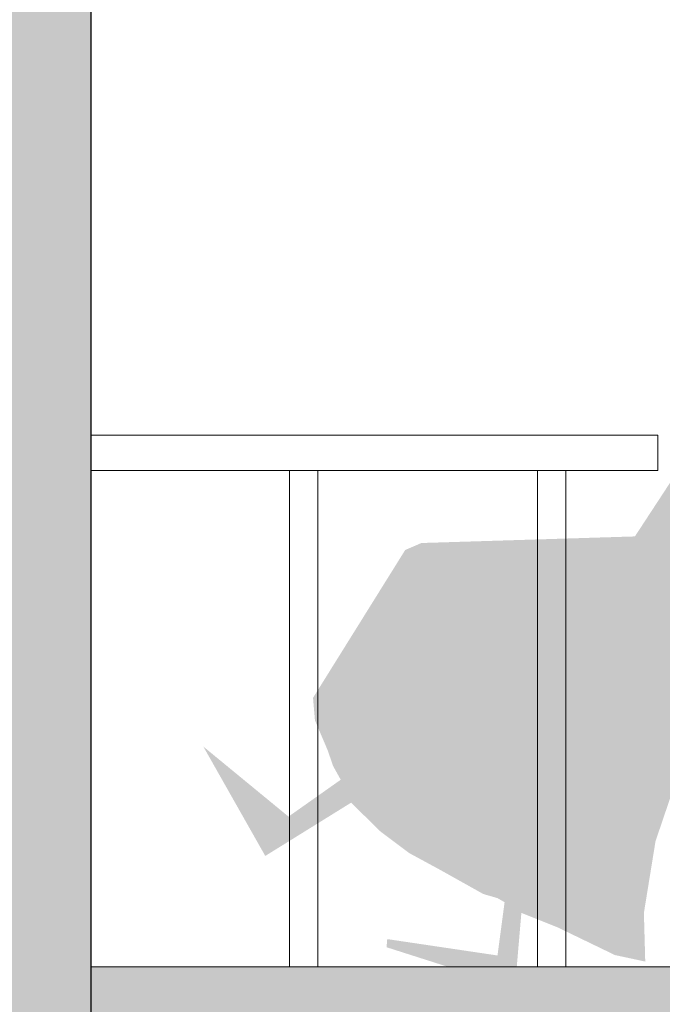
# Model space of a CAD drawing. Header units: millimetres. Extents: x -409347 to -76892, y 286088 to 1850972.
# Tile 70 of 256: x -290308 to -289401, y 556686 to 558074. Entities that reach past the tile are written whole.
import ezdxf

# ---------------------------------------------------------------- set-up
doc = ezdxf.new("R2010")
doc.units = ezdxf.units.MM
doc.linetypes.add('DGN Style 2', pattern=[3.08948, 1.853688, -1.235792])
for name, color, linetype, lineweight in [('A_BU_CONCRETE_S_FILL', 7, 'Continuous', 0), ('A_BU_FURNITURE_E', 58, 'Continuous', 0), ('A_P_FASD_TRA_V_X', 54, 'DGN Style 2', 0), ('A_P_WAND_BET_A_X', 25, 'Continuous', 0), ('A_P_WAND_BET_V_X', 131, 'DGN Style 2', 0), ('A_P_WAND_BET_X_X', 251, 'Continuous', 30), ('Y_MENSCHEN (VOR GLAS)', 30, 'Continuous', 0)]:
    doc.layers.add(name, color=color, linetype=linetype, lineweight=lineweight)

msp = doc.modelspace()

# ---------------------------------------------------------------- hatches: boundary and pattern name
at = {"layer": 'A_BU_CONCRETE_S_FILL'}
msp.add_hatch(color=256, dxfattribs=at).paths.add_polyline_path([(-290707.3, 542838.4), (-290707.3, 561438.4), (-293506.5, 561438.4), (-293506.5, 561938.4), (-290407.3, 561938.4), (-290407.4, 571841.6), (-290407.4, 571938.4), (-284057.4, 571938.4), (-284057.4, 571538.4), (-290207.4, 571538.4), (-290207.3, 561938.4), (-290207.3, 561938.4), (-290207.3, 543438.4), (-232736.4, 543438.4), (-232736.4, 551638.3), (-232236.4, 551638.3), (-232236.4, 542838.4)], flags=0)
at = {"layer": 'A_BU_CONCRETE_S_FILL', "extrusion": (0, 0, -1)}
msp.add_hatch(color=256, dxfattribs=at).paths.add_polyline_path([(283918.9, 556438.4), (283918.9, 556738.4), (290207.3, 556738.5), (290207.3, 556438.5)], flags=0)
at = {"layer": 'A_P_WAND_BET_X_X', "ltscale": 0.01, "extrusion": (0, 0, -1)}
msp.add_hatch(color=256, dxfattribs=at).paths.add_polyline_path([(290207.3, 543438.4), (290207.3, 561438.4), (290707.3, 561438.4), (290707.3, 543438.4)], flags=0)
at = {"layer": 'Y_MENSCHEN (VOR GLAS)', "linetype": 'Continuous', "transparency": 33554661, "extrusion": (0, 0, -1)}
msp.add_hatch(color=256, dxfattribs=at).paths.add_polyline_path([(289609, 556708.3), (289599.9, 556814.6), (289548, 556793.8), (289467.9, 556755.1), (289425.1, 556745.9), (289427, 556814.6), (289410.6, 556915.7), (289362.3, 557057.9), (289329.6, 557154.3), (289314.1, 557168.8), (289254.9, 557165.9), (289210.3, 557163), (289179.4, 557160.7), (289155.7, 557164.7), (289153.9, 557201.7), (289157.5, 557252), (289157.5, 557301.7), (289124.8, 557310.9), (289120.2, 557395.9), (289110.2, 557724), (289122.9, 557753.5), (289137.5, 557782.4), (289167.5, 557815.3), (289181.2, 557824), (289178.5, 557880.6), (289158.4, 557904.3), (289152.1, 557933.8), (289155.7, 557963.8), (289160.3, 557987.5), (289170.3, 558022.7), (289178.5, 558033.1), (289193, 558036), (289214.9, 558022.2), (289232.2, 558006.6), (289244, 557978.3), (289250.4, 557947.6), (289249.5, 557911.2), (289234.9, 557884.7), (289222.2, 557878.9), (289234, 557816.5), (289251.3, 557799.1), (289275, 557736.2), (289291.3, 557665.1), (289314.1, 557629.3), (289347.8, 557556.5), (289365.1, 557502.7), (289367.8, 557455.4), (289439.7, 557345.6), (289741, 557336.3), (289763.8, 557326.5), (289893.9, 557117.9), (289891.2, 557086.2), (289873, 557043.4), (289865.7, 557022), (289854.8, 557002.4), (289928.5, 556950.4), (290048.7, 557049.2), (289961.3, 556894.9), (289840.2, 556970), (289798.3, 556929), (289758.3, 556899), (289714.6, 556875.3), (289653.6, 556841.2), (289633.6, 556835.4), (289623.6, 556829.6), (289633.6, 556754.5), (289789.2, 556777.6), (289790.1, 556766.1)])

# ---------------------------------------------------------------- linework, layer by layer
at = {"layer": 'A_BU_CONCRETE_S_FILL'}
for p, q in [((-290207.3, 543438.4), (-290207.3, 561938.4)), ((-290207.3, 556438.5), (-290207.3, 558725)), ((-290207.3, 556738.5), (-283918.9, 556738.4)), ((-290207.3, 556438.5), (-290207.3, 556738.5))]:
    msp.add_line(p, q, dxfattribs=at)
at = {"layer": 'A_BU_FURNITURE_E'}
for p, q in [((-290207.3, 557488.4), (-289407.3, 557488.4)), ((-289407.3, 557488.4), (-289407.3, 557438.4)), ((-289407.3, 557438.4), (-290207.3, 557438.4))]:
    msp.add_line(p, q, dxfattribs=at)
for points in [[(-289927.3, 557438.4), (-289887.3, 557438.4), (-289887.3, 556738.4), (-289927.3, 556738.4)], [(-289577.3, 557438.4), (-289537.3, 557438.4), (-289537.3, 556738.4), (-289577.3, 556738.4)]]:
    msp.add_3dface(points, dxfattribs=at)
at = {"layer": 'A_P_FASD_TRA_V_X', "ltscale": 0.01}
msp.add_open_spline([(-230788, 551938.4), (-232570.7, 552136.4), (-236071, 552543.2), (-261192, 556304.7), (-274652.7, 558829.6), (-288113.4, 560436.4), (-292386.7, 561688.7), (-293257.6, 561892.6), (-293506.5, 561933.1)], degree=3, knots=[0, 0, 0, 0, 0.151905, 0.342506, 0.533107, 0.723708, 0.914309, 1, 1, 1, 1], dxfattribs=at)
at = {"layer": 'A_P_WAND_BET_A_X', "ltscale": 0.01}
msp.add_3dface([(-409346.6, 1850971.6), (-87526.5, 1850971.6), (-87526.5, 286087.9), (-409346.6, 286087.9)], dxfattribs=at)
at = {"layer": 'A_P_WAND_BET_V_X'}
msp.add_3dface([(-346399.5, 627361.9), (-346399.5, 492361.9), (-171399.5, 492361.9), (-171399.5, 627361.9)], dxfattribs=at)
at = {"layer": 'A_P_WAND_BET_X_X', "ltscale": 0.01}
msp.add_line((-290207.3, 561438.4), (-290207.3, 543438.4), dxfattribs=at)

doc.saveas('drawing.dxf')
